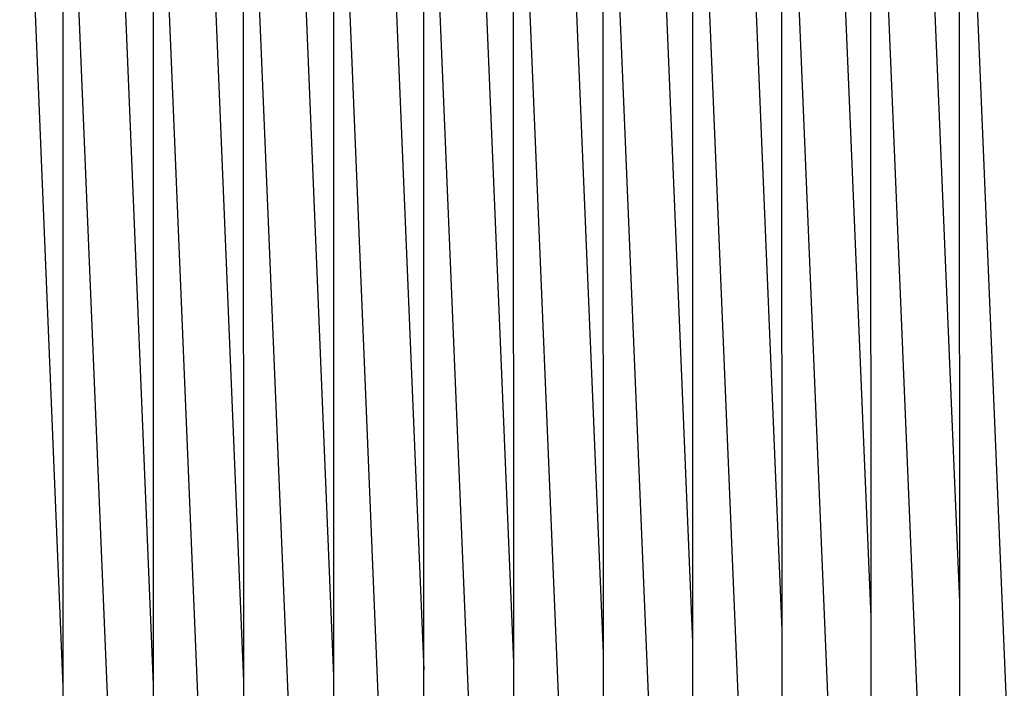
# Model space of a CAD drawing. Header units: millimetres. Extents: x 5000 to 6727, y 0 to 1679.
# Tile 79 of 106: x 5353 to 5532, y 1417 to 1540. Entities that reach past the tile are written whole.
import ezdxf

# ---------------------------------------------------------------- set-up
doc = ezdxf.new("R2010")
doc.units = ezdxf.units.MM
doc.layers.add('Make2D$Sichtbar$Kurven', color=18, linetype='Continuous', true_color=0x000000)

msp = doc.modelspace()

# ---------------------------------------------------------------- linework, layer by layer
at = {"layer": 'Make2D$Sichtbar$Kurven', "color": 18, "lineweight": -3, "true_color": 0x000000}
for p, q in [((5524.35, 1433.27), (5516.33, 1625.98)), ((5508.14, 1430.55), (5500.09, 1624.2)), ((5535.36, 1355.43), (5524.47, 1616.5)), ((5519.22, 1352.19), (5508.26, 1615.34)), ((5475.57, 1425.86), (5467.82, 1612.82)), ((5486.76, 1346.62), (5475.68, 1613.32)), ((5491.88, 1428.08), (5484.18, 1613.67)), ((5503.02, 1349.25), (5492, 1614.28)), ((5418.52, 1610.97), (5426.4, 1420.78)), ((5437.7, 1340.58), (5426.49, 1611.12)), ((5442.82, 1422.21), (5434.98, 1611.47)), ((5454.09, 1342.28), (5442.92, 1611.74)), ((5459.22, 1423.9), (5451.42, 1612.09)), ((5470.45, 1344.3), (5459.32, 1612.47)), ((5360.5, 1417.81), (5352.53, 1610.22)), ((5371.85, 1336.86), (5360.55, 1609.86)), ((5376.99, 1418.13), (5369.04, 1610.22)), ((5388.34, 1337.32), (5377.05, 1609.99)), ((5393.48, 1418.74), (5385.55, 1610.34)), ((5404.82, 1338.1), (5393.55, 1610.24)), ((5409.95, 1419.62), (5402.04, 1610.59)), ((5421.27, 1339.18), (5410.03, 1610.62)), ((5508.17, 1347.07), (5508.1, 1593.2)), ((5524.37, 1350.08), (5524.31, 1594.33)), ((5475.59, 1341.99), (5475.53, 1591.31)), ((5491.9, 1344.38), (5491.84, 1592.19)), ((5426.41, 1336.7), (5426.37, 1589.44)), ((5442.84, 1338.15), (5442.79, 1589.94)), ((5459.24, 1339.92), (5459.18, 1590.56)), ((5360.5, 1334.05), (5360.5, 1588.68)), ((5377, 1334.24), (5376.98, 1588.69)), ((5393.49, 1334.74), (5393.46, 1588.82)), ((5409.96, 1335.56), (5409.93, 1589.07))]:
    msp.add_line(p, q, dxfattribs=at)

doc.saveas('drawing.dxf')
